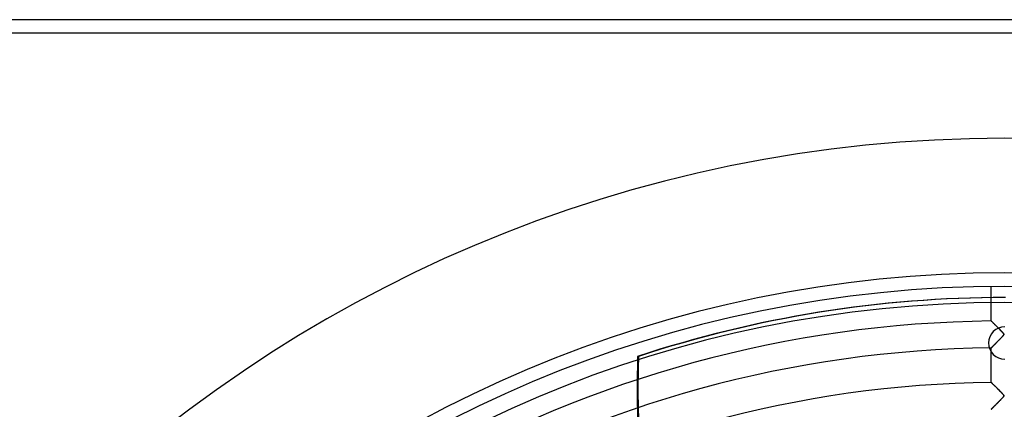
# Model space of a CAD drawing. Header units: millimetres. Extents: x -550 to 550, y -550 to 550.
# Tile 26 of 57: x -366 to 0, y 405 to 550. Entities that reach past the tile are written whole.
import ezdxf

# ---------------------------------------------------------------- set-up
doc = ezdxf.new("R2010")
doc.units = ezdxf.units.MM
doc.layers.add('HIDDEN', color=7, linetype='Continuous')
doc.layers.add('THICK', color=7, linetype='Continuous')

msp = doc.modelspace()

# ---------------------------------------------------------------- linework, layer by layer
at = {"layer": 'HIDDEN'}
for p, q in [((545, 545), (-545, 545)), ((-5, 438.16), (-5, 450.97)), ((-5, 438.16), (-4.99, 438.15)), ((-4.99, 438.15), (-5, 438.16)), ((-4.99, 438.15), (-4.95, 438.11)), ((-4.96, 438.12), (-4.99, 438.15)), ((-4.91, 438.07), (-4.96, 438.12)), ((-4.95, 438.11), (-4.89, 438.05)), ((-4.84, 438), (-4.91, 438.07)), ((-4.89, 438.05), (-4.8, 437.96)), ((-4.75, 437.91), (-4.84, 438)), ((-4.8, 437.96), (-4.69, 437.86)), ((-4.65, 437.81), (-4.75, 437.91)), ((-4.69, 437.86), (-4.56, 437.72)), ((-4.53, 437.7), (-4.65, 437.81)), ((-4.56, 437.72), (-4.41, 437.57)), ((-4.41, 437.57), (-4.53, 437.7)), ((-4.41, 437.57), (-4.24, 437.41)), ((-4.27, 437.44), (-4.41, 437.57)), ((-4.12, 437.29), (-4.27, 437.44)), ((-4.24, 437.41), (-4.05, 437.22)), ((-3.97, 437.14), (-4.12, 437.29)), ((-4.05, 437.22), (-3.85, 437.02)), ((-3.8, 436.97), (-3.97, 437.14)), ((-3.85, 437.02), (-3.64, 436.81)), ((-3.62, 436.79), (-3.8, 436.97)), ((-3.64, 436.81), (-3.41, 436.58)), ((-3.44, 436.61), (-3.62, 436.79)), ((-3.24, 436.42), (-3.44, 436.61)), ((-3.41, 436.58), (-3.17, 436.34)), ((-3.04, 436.21), (-3.24, 436.42)), ((-3.17, 436.34), (-2.93, 436.1)), ((-2.83, 436), (-3.04, 436.21)), ((-2.93, 436.1), (-2.67, 435.85)), ((-2.62, 435.79), (-2.83, 436)), ((-2.67, 435.85), (-2.42, 435.59)), ((-2.4, 435.57), (-2.62, 435.79)), ((-2.42, 435.59), (-2.16, 435.33)), ((-2.19, 435.36), (-2.4, 435.57)), ((-1.97, 435.14), (-2.19, 435.36)), ((-2.16, 435.33), (-1.9, 435.07)), ((-1.77, 434.94), (-1.97, 435.14)), ((-1.9, 435.07), (-1.65, 434.81)), ((-1.56, 434.73), (-1.77, 434.94)), ((-1.68, 431.54), (-1.48, 431.75)), ((-1.51, 431.72), (-1.68, 431.55)), ((-1.65, 434.81), (-1.39, 434.55)), ((-1.37, 434.53), (-1.56, 434.73)), ((-1.35, 431.88), (-1.51, 431.72)), ((-1.48, 431.75), (-1.29, 431.95)), ((-1.39, 434.55), (-1.14, 434.3)), ((-1.18, 434.33), (-1.37, 434.53)), ((-1.2, 432.04), (-1.35, 431.88)), ((-1.29, 431.95), (-1.1, 432.14)), ((-1.07, 432.18), (-1.2, 432.04)), ((-1, 434.15), (-1.18, 434.33)), ((-1.14, 434.3), (-0.91, 434.06)), ((-1.1, 432.14), (-0.93, 432.32)), ((-0.94, 432.32), (-1.07, 432.18)), ((-0.84, 433.97), (-1, 434.15)), ((-0.82, 432.44), (-0.94, 432.32)), ((-0.93, 432.32), (-0.78, 432.49)), ((-0.91, 434.06), (-0.71, 433.84)), ((-0.69, 433.82), (-0.84, 433.97)), ((-0.72, 432.55), (-0.82, 432.44)), ((-0.78, 432.49), (-0.64, 432.64)), ((-0.63, 432.65), (-0.72, 432.55)), ((-0.71, 433.84), (-0.55, 433.65)), ((-0.57, 433.68), (-0.69, 433.82)), ((-0.64, 432.64), (-0.53, 432.78)), ((-0.55, 432.74), (-0.63, 432.65)), ((-0.48, 433.56), (-0.57, 433.68)), ((-0.55, 433.65), (-0.44, 433.51)), ((-0.48, 432.84), (-0.55, 432.74)), ((-0.53, 432.78), (-0.44, 432.89)), ((-0.4, 433.45), (-0.48, 433.56)), ((-0.42, 432.92), (-0.48, 432.84)), ((-0.44, 433.51), (-0.38, 433.41)), ((-0.44, 432.89), (-0.38, 432.99)), ((-0.37, 433), (-0.42, 432.92)), ((-0.35, 433.34), (-0.4, 433.45)), ((-0.38, 433.41), (-0.35, 433.34)), ((-0.38, 432.99), (-0.34, 433.08)), ((-0.34, 433.08), (-0.37, 433)), ((-0.35, 433.34), (-0.32, 433.27)), ((-0.32, 433.25), (-0.35, 433.34)), ((-0.34, 433.08), (-0.32, 433.17)), ((-0.32, 433.14), (-0.34, 433.08)), ((-0.32, 433.27), (-0.32, 433.21)), ((-0.32, 433.17), (-0.32, 433.25)), ((-0.32, 433.21), (-0.32, 433.14)), ((-4.99, 428.19), (-5, 428.18)), ((-5, 428.18), (-4.99, 428.19)), ((-5, 415.36), (-5, 428.18)), ((-4.97, 428.21), (-4.99, 428.19)), ((-4.99, 428.19), (-4.97, 428.21)), ((-4.93, 428.25), (-4.97, 428.21)), ((-4.97, 428.21), (-4.94, 428.24)), ((-4.94, 428.24), (-4.9, 428.29)), ((-4.89, 428.3), (-4.93, 428.25)), ((-4.9, 428.29), (-4.84, 428.34)), ((-4.82, 428.36), (-4.89, 428.3)), ((-4.84, 428.34), (-4.77, 428.42)), ((-4.75, 428.43), (-4.82, 428.36)), ((-4.77, 428.42), (-4.69, 428.5)), ((-4.67, 428.52), (-4.75, 428.43)), ((-4.69, 428.5), (-4.59, 428.59)), ((-4.57, 428.61), (-4.67, 428.52)), ((-4.59, 428.59), (-4.49, 428.7)), ((-4.47, 428.72), (-4.57, 428.61)), ((-4.49, 428.7), (-4.38, 428.81)), ((-4.36, 428.83), (-4.47, 428.72)), ((-4.38, 428.81), (-4.26, 428.93)), ((-4.24, 428.95), (-4.36, 428.83)), ((-4.26, 428.93), (-4.12, 429.07)), ((-4.12, 429.07), (-4.24, 428.95)), ((-4.12, 429.07), (-3.99, 429.21)), ((-3.99, 429.2), (-4.12, 429.07)), ((-3.99, 429.21), (-3.84, 429.36)), ((-3.86, 429.34), (-3.99, 429.2)), ((-3.72, 429.48), (-3.86, 429.34)), ((-3.84, 429.36), (-3.69, 429.51)), ((-3.57, 429.63), (-3.72, 429.48)), ((-3.69, 429.51), (-3.53, 429.67)), ((-3.42, 429.78), (-3.57, 429.63)), ((-3.53, 429.67), (-3.36, 429.84)), ((-3.26, 429.94), (-3.42, 429.78)), ((-3.36, 429.84), (-3.19, 430.01)), ((-3.1, 430.11), (-3.26, 429.94)), ((-3.19, 430.01), (-3.02, 430.19)), ((-2.93, 430.28), (-3.1, 430.11)), ((-3.02, 430.19), (-2.84, 430.37)), ((-2.76, 430.45), (-2.93, 430.28)), ((-2.84, 430.37), (-2.65, 430.56)), ((-2.58, 430.63), (-2.76, 430.45)), ((-2.65, 430.56), (-2.46, 430.75)), ((-2.4, 430.81), (-2.58, 430.63)), ((-2.46, 430.75), (-2.27, 430.94)), ((-2.22, 431), (-2.4, 430.81)), ((-2.27, 430.94), (-2.08, 431.14)), ((-2.03, 431.19), (-2.22, 431)), ((-2.08, 431.14), (-1.88, 431.34)), ((-1.85, 431.37), (-2.03, 431.19)), ((-1.88, 431.34), (-1.68, 431.54)), ((-1.68, 431.55), (-1.85, 431.37)), ((-136.39, 425.01), (-136.08, 425.01)), ((-5, 415.36), (-4.99, 415.35)), ((-4.99, 415.35), (-5, 415.36)), ((-4.99, 415.35), (-4.95, 415.31)), ((-4.96, 415.32), (-4.99, 415.35)), ((-4.9, 415.27), (-4.96, 415.32)), ((-4.95, 415.31), (-4.88, 415.24)), ((-4.83, 415.19), (-4.9, 415.27)), ((-4.88, 415.24), (-4.78, 415.15)), ((-4.74, 415.11), (-4.83, 415.19)), ((-4.78, 415.15), (-4.67, 415.03)), ((-4.64, 415), (-4.74, 415.11)), ((-4.67, 415.03), (-4.53, 414.89)), ((-4.52, 414.88), (-4.64, 415)), ((-4.53, 414.89), (-4.36, 414.73)), ((-4.39, 414.75), (-4.52, 414.88)), ((-4.24, 414.6), (-4.39, 414.75)), ((-4.36, 414.73), (-4.18, 414.55)), ((-4.08, 414.44), (-4.24, 414.6)), ((-4.18, 414.55), (-3.99, 414.36)), ((-3.9, 414.27), (-4.08, 414.44)), ((-3.99, 414.36), (-3.78, 414.15)), ((-3.72, 414.09), (-3.9, 414.27)), ((-3.78, 414.15), (-3.55, 413.92)), ((-3.52, 413.89), (-3.72, 414.09)), ((-3.55, 413.92), (-3.31, 413.69)), ((-3.31, 413.68), (-3.52, 413.89)), ((-3.31, 413.69), (-3.07, 413.44)), ((-3.09, 413.46), (-3.31, 413.68)), ((-2.87, 413.24), (-3.09, 413.46)), ((-3.07, 413.44), (-2.81, 413.19)), ((-136.28, 412.89), (-136.59, 412.89)), ((-2.64, 413.01), (-2.87, 413.24)), ((-2.81, 413.19), (-2.56, 412.93)), ((-2.41, 412.78), (-2.64, 413.01)), ((-2.56, 412.93), (-2.29, 412.67)), ((-2.17, 412.55), (-2.41, 412.78)), ((-2.29, 412.67), (-2.03, 412.4)), ((-1.94, 412.31), (-2.17, 412.55)), ((-2.03, 412.4), (-1.77, 412.14)), ((-1.7, 412.07), (-1.94, 412.31)), ((-1.77, 412.14), (-1.51, 411.88)), ((-1.46, 411.82), (-1.7, 412.07)), ((-1.51, 411.88), (-1.26, 411.61)), ((-1.23, 411.59), (-1.46, 411.82)), ((-1.26, 411.61), (-1.01, 411.36)), ((-1.02, 411.37), (-1.23, 411.59)), ((-0.83, 411.17), (-1.02, 411.37)), ((-1.01, 411.36), (-0.8, 411.13)), ((-0.67, 410.99), (-0.83, 411.17)), ((-0.83, 409.64), (-0.7, 409.77)), ((-0.8, 411.13), (-0.62, 410.93)), ((-0.7, 409.78), (-0.79, 409.67)), ((-0.7, 409.77), (-0.59, 409.9)), ((-0.61, 409.88), (-0.7, 409.78)), ((-0.54, 410.84), (-0.67, 410.99)), ((-0.62, 410.93), (-0.48, 410.77)), ((-0.53, 409.97), (-0.61, 409.88)), ((-0.59, 409.9), (-0.49, 410.03)), ((-0.44, 410.71), (-0.54, 410.84)), ((-0.46, 410.06), (-0.53, 409.97)), ((-0.49, 410.03), (-0.4, 410.15)), ((-0.48, 410.77), (-0.4, 410.65)), ((-0.4, 410.15), (-0.46, 410.06)), ((-0.36, 410.58), (-0.44, 410.71)), ((-0.4, 410.65), (-0.36, 410.57)), ((-0.4, 410.15), (-0.34, 410.27)), ((-0.36, 410.23), (-0.4, 410.15)), ((-0.32, 410.47), (-0.36, 410.58)), ((-0.36, 410.57), (-0.33, 410.5)), ((-0.33, 410.3), (-0.36, 410.23)), ((-0.34, 410.27), (-0.32, 410.37)), ((-0.33, 410.5), (-0.32, 410.43)), ((-0.32, 410.36), (-0.33, 410.3)), ((-0.32, 410.37), (-0.32, 410.47)), ((-0.32, 410.43), (-0.32, 410.36)), ((-4.29, 406.1), (-4.4, 405.99)), ((-4.37, 406.02), (-4.26, 406.13)), ((-4.17, 406.22), (-4.29, 406.1)), ((-4.26, 406.13), (-4.14, 406.25)), ((-4.04, 406.35), (-4.17, 406.22)), ((-4.14, 406.25), (-4.02, 406.38)), ((-3.91, 406.48), (-4.04, 406.35)), ((-4.02, 406.38), (-3.89, 406.51)), ((-3.78, 406.62), (-3.91, 406.48)), ((-3.89, 406.51), (-3.75, 406.65)), ((-3.64, 406.76), (-3.78, 406.62)), ((-3.75, 406.65), (-3.61, 406.79)), ((-3.49, 406.91), (-3.64, 406.76)), ((-3.61, 406.79), (-3.46, 406.94)), ((-3.34, 407.06), (-3.49, 406.91)), ((-3.46, 406.94), (-3.31, 407.09)), ((-3.18, 407.22), (-3.34, 407.06)), ((-3.31, 407.09), (-3.16, 407.25)), ((-3.02, 407.38), (-3.18, 407.22)), ((-3.16, 407.25), (-3, 407.41)), ((-2.85, 407.55), (-3.02, 407.38)), ((-3, 407.41), (-2.84, 407.57)), ((-2.68, 407.73), (-2.85, 407.55)), ((-2.84, 407.57), (-2.67, 407.74)), ((-2.51, 407.9), (-2.68, 407.73)), ((-2.67, 407.74), (-2.5, 407.91)), ((-2.33, 408.09), (-2.51, 407.9)), ((-2.5, 407.91), (-2.33, 408.08)), ((-2.15, 408.27), (-2.33, 408.09)), ((-2.33, 408.08), (-2.16, 408.26)), ((-2.16, 408.26), (-1.98, 408.44)), ((-1.96, 408.46), (-2.15, 408.27)), ((-1.98, 408.44), (-1.81, 408.62)), ((-1.79, 408.64), (-1.96, 408.46)), ((-1.81, 408.62), (-1.63, 408.8)), ((-1.62, 408.81), (-1.79, 408.64)), ((-1.63, 408.8), (-1.45, 408.98)), ((-1.46, 408.98), (-1.62, 408.81)), ((-1.3, 409.14), (-1.46, 408.98)), ((-1.45, 408.98), (-1.28, 409.16)), ((-1.16, 409.28), (-1.3, 409.14)), ((-1.28, 409.16), (-1.11, 409.33)), ((-1.02, 409.42), (-1.16, 409.28)), ((-1.11, 409.33), (-0.96, 409.49)), ((-0.9, 409.55), (-1.02, 409.42)), ((-0.96, 409.49), (-0.83, 409.64)), ((-0.79, 409.67), (-0.9, 409.55)), ((-4.99, 405.39), (-5, 405.38)), ((-5, 405.38), (-4.99, 405.38)), ((-4.97, 405.41), (-4.99, 405.39)), ((-4.99, 405.38), (-4.98, 405.4)), ((-4.98, 405.4), (-4.95, 405.43)), ((-4.94, 405.44), (-4.97, 405.41)), ((-4.95, 405.43), (-4.91, 405.47)), ((-4.89, 405.49), (-4.94, 405.44)), ((-4.91, 405.47), (-4.86, 405.52)), ((-4.84, 405.55), (-4.89, 405.49)), ((-4.86, 405.52), (-4.8, 405.58)), ((-4.77, 405.62), (-4.84, 405.55)), ((-4.8, 405.58), (-4.74, 405.65)), ((-4.69, 405.7), (-4.77, 405.62)), ((-4.74, 405.65), (-4.66, 405.73)), ((-4.6, 405.79), (-4.69, 405.7)), ((-4.66, 405.73), (-4.57, 405.82)), ((-4.5, 405.88), (-4.6, 405.79)), ((-4.57, 405.82), (-4.47, 405.91)), ((-4.4, 405.99), (-4.5, 405.88)), ((-4.47, 405.91), (-4.37, 406.02))]:
    msp.add_line(p, q, dxfattribs=at)
for radius, start, end in [(506, 0, 180), (456, 0, 180), (451, 0, 180), (438.19, 90.6538, 148.7462), (428.21, 90.669, 148.731), (415.39, 90.6897, 148.7103)]:
    msp.add_arc((0, 0), radius, start, end, dxfattribs=at)
for centre, major_axis, start_param, end_param in [((0, 0), (0, -446.88), 3.141593, 3.455752), ((0.31, 0), (0, 446.88), 0, 0.314159), ((223.72, 412.89), (0, -364.8), -1.604014, -1.570796), ((224.03, 412.89), (0, 364.8), 1.537579, 1.570796), ((223.72, 412.89), (0, -364.8), -1.570796, -1.457005), ((224.03, 412.89), (0, 364.8), 1.570796, 1.684288)]:
    msp.add_ellipse(centre, major_axis=major_axis, ratio=0.987688, start_param=start_param, end_param=end_param, dxfattribs=at)
at = {"layer": 'THICK'}
for p, q in [((545, 550), (-545, 550)), ((545, 545), (-545, 545))]:
    msp.add_line(p, q, dxfattribs=at)
for centre, radius, start, end in [((0, 0), 445, 0, 180), ((0, 430), 6, 90, 270)]:
    msp.add_arc(centre, radius, start, end, dxfattribs=at)

doc.saveas('drawing.dxf')
